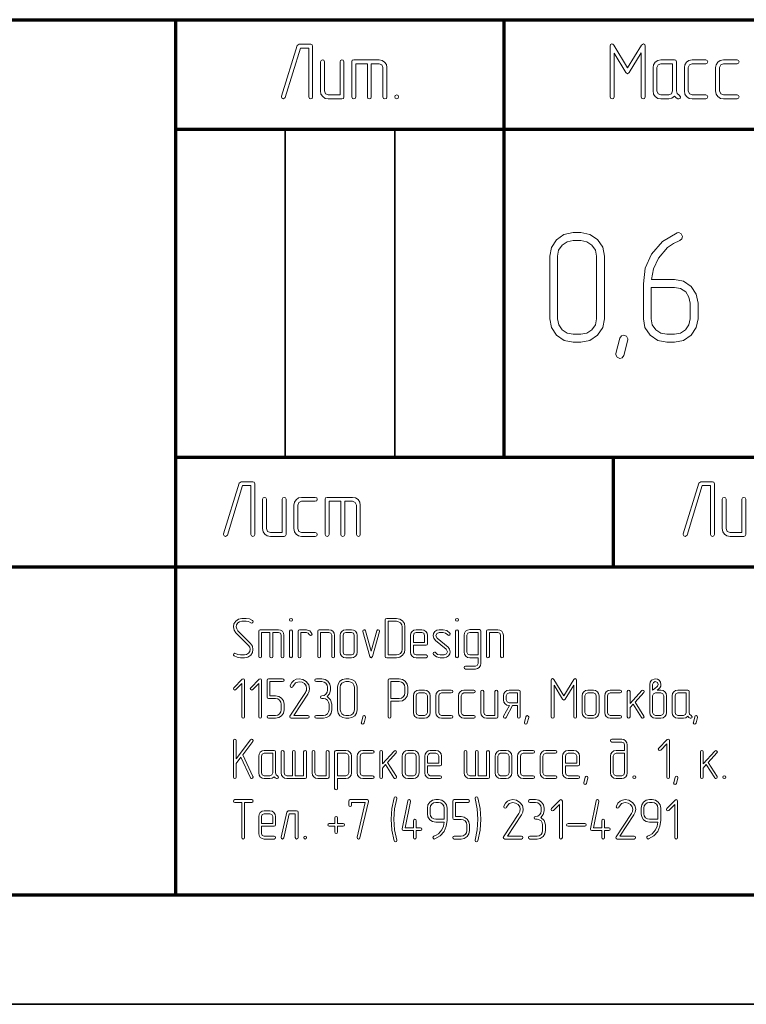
# Model space of a CAD drawing. Extents: x 0 to 420, y 0 to 297.
# Tile 13 of 25: x 358 to 391, y 0 to 45. Entities that reach past the tile are written whole.
import ezdxf

# ---------------------------------------------------------------- set-up
doc = ezdxf.new("R2010")
doc.units = 0

msp = doc.modelspace()

# ---------------------------------------------------------------- linework, layer by layer
at = {"color": 7, "lineweight": 70}
for p, q in [((295, 45), (415, 45)), ((365, 5), (365, 45)), ((380, 25), (380, 45)), ((365, 40), (415, 40)), ((365, 25), (415, 25)), ((295, 20), (415, 20)), ((20, 5), (415, 5)), ((230, 5), (415, 5))]:
    msp.add_line(p, q, dxfattribs=at)
at = {"color": 7, "lineweight": 35, "ltscale": 0.375}
for p, q in [((370, 25), (370, 40)), ((375, 25), (375, 40))]:
    msp.add_line(p, q, dxfattribs=at)
at = {"color": 7, "lineweight": 70, "ltscale": 0.125}
msp.add_line((385, 20), (385, 25), dxfattribs=at)
at = {"color": 7, "lineweight": 35}
msp.add_line((0, 0), (420, 0), dxfattribs=at)
at = {"color": 7, "lineweight": 13}
for points in [[(371.25, 41.471), (371.25, 43.792), (371.228, 43.858), (371.162, 43.883), (370.629, 43.883), (370.545, 43.821), (369.828, 41.5), (369.821, 41.467), (369.85, 41.405), (369.916, 41.383), (370, 41.446), (370.694, 43.704), (371.075, 43.704), (371.075, 41.471), (371.1, 41.405), (371.162, 41.383), (371.228, 41.405)], [(386.444, 41.471), (386.444, 43.792), (386.422, 43.869), (386.364, 43.898), (386.28, 43.84), (385.64, 42.805), (385.004, 43.84), (384.964, 43.883), (384.92, 43.898), (384.861, 43.869), (384.84, 43.792), (384.84, 41.471), (384.865, 41.405), (384.927, 41.383), (384.993, 41.405), (385.019, 41.471), (385.019, 43.474), (385.563, 42.586), (385.64, 42.531), (385.717, 42.586), (386.265, 43.478), (386.265, 41.471), (386.294, 41.405), (386.356, 41.383), (386.418, 41.405)], [(372.679, 41.471), (372.679, 43.079), (372.65, 43.145), (372.588, 43.167), (372.529, 43.141), (372.5, 43.079), (372.5, 41.562), (371.963, 41.562), (371.838, 41.614), (371.787, 41.742), (371.787, 43.079), (371.758, 43.145), (371.696, 43.167), (371.634, 43.141), (371.608, 43.079), (371.608, 41.742), (371.63, 41.599), (371.711, 41.486), (371.824, 41.405), (371.963, 41.383), (372.588, 41.383), (372.654, 41.405)], [(373.75, 42.988), (373.75, 41.471), (373.776, 41.405), (373.841, 41.383), (373.904, 41.405), (373.929, 41.471), (373.929, 42.988), (374.287, 42.988), (374.412, 42.937), (374.463, 42.812), (374.463, 41.471), (374.492, 41.405), (374.554, 41.383), (374.616, 41.405), (374.642, 41.471), (374.642, 42.812), (374.616, 42.948), (374.539, 43.065), (374.423, 43.141), (374.287, 43.167), (373.125, 43.167), (373.059, 43.145), (373.037, 43.079), (373.037, 41.471), (373.063, 41.405), (373.125, 41.383), (373.191, 41.405), (373.216, 41.471), (373.216, 42.988)], [(387.994, 41.555), (387.906, 41.628), (387.873, 41.742), (387.873, 43.079), (387.848, 43.145), (387.782, 43.167), (387.157, 43.167), (387.014, 43.141), (386.905, 43.061), (386.824, 42.944), (386.802, 42.812), (386.802, 41.742), (386.824, 41.599), (386.905, 41.486), (387.018, 41.405), (387.157, 41.383), (387.515, 41.383), (387.661, 41.413), (387.782, 41.504), (387.855, 41.435), (387.939, 41.383), (387.972, 41.38), (388.034, 41.405), (388.06, 41.471)], [(387.694, 41.742), (387.643, 41.614), (387.515, 41.562), (387.157, 41.562), (387.033, 41.614), (386.981, 41.742), (386.981, 42.812), (387.033, 42.937), (387.157, 42.988), (387.694, 42.988)], [(389.211, 41.383), (389.28, 41.413), (389.302, 41.471), (389.277, 41.537), (389.211, 41.562), (388.586, 41.562), (388.462, 41.614), (388.41, 41.742), (388.41, 42.812), (388.462, 42.937), (388.586, 42.988), (389.211, 42.988), (389.28, 43.017), (389.302, 43.079), (389.277, 43.141), (389.211, 43.167), (388.586, 43.167), (388.443, 43.141), (388.334, 43.061), (388.253, 42.944), (388.231, 42.812), (388.231, 41.742), (388.253, 41.599), (388.334, 41.486), (388.447, 41.405), (388.586, 41.383)], [(390.64, 41.383), (390.709, 41.413), (390.731, 41.471), (390.706, 41.537), (390.64, 41.562), (390.015, 41.562), (389.891, 41.614), (389.84, 41.742), (389.84, 42.812), (389.891, 42.937), (390.015, 42.988), (390.64, 42.988), (390.709, 43.017), (390.731, 43.079), (390.706, 43.141), (390.64, 43.167), (390.015, 43.167), (389.872, 43.141), (389.763, 43.061), (389.682, 42.944), (389.66, 42.812), (389.66, 41.742), (389.682, 41.599), (389.763, 41.486), (389.876, 41.405), (390.015, 41.383)], [(375.088, 41.562), (375.022, 41.533), (375, 41.471), (375.022, 41.409), (375.088, 41.383), (375.157, 41.413), (375.179, 41.471), (375.154, 41.537)], [(384.582, 31.334), (384.582, 34.192), (384.501, 34.602), (384.268, 34.952), (383.917, 35.186), (383.507, 35.267), (383.149, 35.267), (382.732, 35.179), (382.389, 34.945), (382.155, 34.594), (382.082, 34.192), (382.082, 31.334), (382.155, 30.925), (382.396, 30.581), (382.74, 30.34), (383.149, 30.267), (383.507, 30.267), (383.917, 30.34), (384.268, 30.581), (384.501, 30.925)], [(386.358, 32.928), (386.358, 31.334), (386.431, 30.925), (386.673, 30.581), (387.016, 30.34), (387.425, 30.267), (387.784, 30.267), (388.193, 30.34), (388.544, 30.581), (388.778, 30.925), (388.858, 31.334), (388.858, 32.05), (388.778, 32.46), (388.544, 32.811), (388.193, 33.045), (387.784, 33.125), (386.724, 33.125), (386.819, 33.615), (387.045, 34.097), (387.469, 34.587), (387.732, 34.777), (388.025, 34.916), (388.12, 34.989), (388.142, 35.084), (388.091, 35.208), (387.974, 35.267), (387.901, 35.252), (387.235, 34.865), (386.738, 34.287), (386.446, 33.637)], [(384.224, 31.334), (384.173, 31.049), (384.012, 30.83), (383.778, 30.669), (383.507, 30.625), (383.149, 30.625), (382.879, 30.669), (382.652, 30.83), (382.491, 31.056), (382.44, 31.334), (382.44, 34.192), (382.484, 34.463), (382.645, 34.697), (382.871, 34.85), (383.149, 34.909), (383.507, 34.909), (383.778, 34.85), (384.012, 34.697), (384.173, 34.463), (384.224, 34.192)], [(386.716, 32.767), (387.784, 32.767), (388.061, 32.708), (388.295, 32.555), (388.442, 32.321), (388.5, 32.05), (388.5, 31.334), (388.442, 31.056), (388.288, 30.83), (388.054, 30.669), (387.784, 30.625), (387.425, 30.625), (387.155, 30.669), (386.928, 30.83), (386.768, 31.056), (386.716, 31.334)], [(385.642, 30.362), (385.459, 29.66), (385.393, 29.55), (385.291, 29.514), (385.159, 29.572), (385.101, 29.689), (385.108, 29.74), (385.291, 30.45), (385.357, 30.552), (385.459, 30.588), (385.591, 30.537), (385.649, 30.42)], [(368.605, 21.471), (368.605, 23.792), (368.583, 23.858), (368.517, 23.883), (367.983, 23.883), (367.899, 23.821), (367.183, 21.5), (367.175, 21.467), (367.205, 21.405), (367.27, 21.383), (367.355, 21.446), (368.049, 23.704), (368.429, 23.704), (368.429, 21.471), (368.455, 21.405), (368.517, 21.383), (368.583, 21.405)], [(389.605, 21.471), (389.605, 23.792), (389.583, 23.858), (389.517, 23.883), (388.983, 23.883), (388.899, 23.821), (388.183, 21.5), (388.175, 21.467), (388.205, 21.405), (388.27, 21.383), (388.355, 21.446), (389.049, 23.704), (389.429, 23.704), (389.429, 21.471), (389.455, 21.405), (389.517, 21.383), (389.583, 21.405)], [(370.034, 21.471), (370.034, 23.079), (370.004, 23.145), (369.942, 23.167), (369.884, 23.141), (369.855, 23.079), (369.855, 21.562), (369.317, 21.562), (369.193, 21.614), (369.142, 21.742), (369.142, 23.079), (369.113, 23.145), (369.05, 23.167), (368.988, 23.141), (368.963, 23.079), (368.963, 21.742), (368.985, 21.599), (369.065, 21.486), (369.178, 21.405), (369.317, 21.383), (369.942, 21.383), (370.008, 21.405)], [(371.371, 21.383), (371.441, 21.413), (371.463, 21.471), (371.437, 21.537), (371.371, 21.562), (370.746, 21.562), (370.622, 21.614), (370.571, 21.742), (370.571, 22.812), (370.622, 22.937), (370.746, 22.988), (371.371, 22.988), (371.441, 23.017), (371.463, 23.079), (371.437, 23.141), (371.371, 23.167), (370.746, 23.167), (370.604, 23.141), (370.494, 23.061), (370.414, 22.944), (370.392, 22.812), (370.392, 21.742), (370.414, 21.599), (370.494, 21.486), (370.607, 21.405), (370.746, 21.383)], [(372.534, 22.988), (372.534, 21.471), (372.559, 21.405), (372.625, 21.383), (372.687, 21.405), (372.713, 21.471), (372.713, 22.988), (373.071, 22.988), (373.195, 22.937), (373.246, 22.812), (373.246, 21.471), (373.276, 21.405), (373.338, 21.383), (373.4, 21.405), (373.425, 21.471), (373.425, 22.812), (373.4, 22.948), (373.323, 23.065), (373.206, 23.141), (373.071, 23.167), (371.909, 23.167), (371.843, 23.145), (371.821, 23.079), (371.821, 21.471), (371.846, 21.405), (371.909, 21.383), (371.974, 21.405), (372, 21.471), (372, 22.988)], [(391.034, 21.471), (391.034, 23.079), (391.004, 23.145), (390.942, 23.167), (390.884, 23.141), (390.855, 23.079), (390.855, 21.562), (390.317, 21.562), (390.193, 21.614), (390.142, 21.742), (390.142, 23.079), (390.113, 23.145), (390.05, 23.167), (389.988, 23.141), (389.963, 23.079), (389.963, 21.742), (389.985, 21.599), (390.065, 21.486), (390.178, 21.405), (390.317, 21.383), (390.942, 21.383), (391.008, 21.405)], [(368.5, 17.545), (368.358, 17.613), (368.208, 17.637), (368.018, 17.637), (367.861, 17.605), (367.737, 17.516), (367.655, 17.392), (367.632, 17.25), (367.658, 17.105), (367.745, 16.979), (368.321, 16.405), (368.376, 16.318), (368.395, 16.224), (368.376, 16.126), (368.321, 16.042), (368.234, 15.984), (368.137, 15.966), (367.95, 15.966), (367.834, 15.982), (367.729, 16.034), (367.692, 16.045), (367.647, 16.024), (367.629, 15.979), (367.634, 15.95), (367.658, 15.929), (367.795, 15.858), (367.95, 15.837), (368.137, 15.837), (368.292, 15.866), (368.418, 15.955), (368.497, 16.076), (368.524, 16.221), (368.495, 16.366), (368.411, 16.495), (367.837, 17.068), (367.779, 17.153), (367.761, 17.25), (367.776, 17.345), (367.834, 17.432), (367.913, 17.487), (368.018, 17.508), (368.208, 17.508), (368.324, 17.489), (368.429, 17.437), (368.466, 17.426), (368.511, 17.447), (368.532, 17.492), (368.521, 17.524)], [(370.261, 17.637), (370.213, 17.616), (370.197, 17.571), (370.213, 17.526), (370.261, 17.508), (370.311, 17.529), (370.326, 17.571), (370.308, 17.618)], [(375.468, 16.221), (375.468, 17.25), (375.439, 17.397), (375.355, 17.524), (375.229, 17.608), (375.082, 17.637), (374.632, 17.637), (374.584, 17.618), (374.568, 17.571), (374.568, 15.9), (374.584, 15.853), (374.632, 15.837), (375.082, 15.837), (375.229, 15.863), (375.355, 15.95), (375.439, 16.074)], [(377.845, 17.637), (377.797, 17.616), (377.782, 17.571), (377.797, 17.526), (377.845, 17.508), (377.895, 17.529), (377.911, 17.571), (377.892, 17.618)], [(369.297, 16.992), (369.297, 15.9), (369.316, 15.853), (369.363, 15.837), (369.408, 15.853), (369.426, 15.9), (369.426, 16.992), (369.684, 16.992), (369.774, 16.955), (369.811, 16.866), (369.811, 15.9), (369.832, 15.853), (369.876, 15.837), (369.921, 15.853), (369.939, 15.9), (369.939, 16.866), (369.921, 16.963), (369.866, 17.047), (369.782, 17.103), (369.684, 17.121), (368.847, 17.121), (368.8, 17.105), (368.784, 17.058), (368.784, 15.9), (368.803, 15.853), (368.847, 15.837), (368.895, 15.853), (368.913, 15.9), (368.913, 16.992)], [(370.326, 17.058), (370.305, 17.105), (370.263, 17.121), (370.218, 17.103), (370.197, 17.058), (370.197, 15.9), (370.218, 15.853), (370.263, 15.837), (370.305, 15.855), (370.326, 15.9)], [(371.218, 16.945), (371.121, 17.074), (370.966, 17.121), (370.645, 17.121), (370.597, 17.105), (370.582, 17.058), (370.582, 15.9), (370.6, 15.853), (370.645, 15.837), (370.692, 15.853), (370.711, 15.9), (370.711, 16.992), (370.966, 16.992), (371.045, 16.968), (371.095, 16.903), (371.155, 16.861), (371.2, 16.876), (371.221, 16.921)], [(372.253, 15.9), (372.253, 16.866), (372.232, 16.963), (372.176, 17.047), (372.092, 17.103), (371.995, 17.121), (371.545, 17.121), (371.497, 17.105), (371.482, 17.058), (371.482, 15.9), (371.5, 15.853), (371.545, 15.837), (371.592, 15.853), (371.611, 15.9), (371.611, 16.992), (371.995, 16.992), (372.087, 16.955), (372.124, 16.866), (372.124, 15.9), (372.142, 15.853), (372.187, 15.837), (372.234, 15.853)], [(373.282, 16.095), (373.282, 16.866), (373.261, 16.963), (373.205, 17.047), (373.121, 17.103), (373.024, 17.121), (372.766, 17.121), (372.663, 17.103), (372.584, 17.045), (372.526, 16.961), (372.511, 16.866), (372.511, 16.095), (372.526, 15.992), (372.584, 15.911), (372.666, 15.853), (372.766, 15.837), (373.024, 15.837), (373.121, 15.853), (373.205, 15.911), (373.261, 15.992)], [(374.308, 17.042), (374.311, 17.061), (374.292, 17.105), (374.245, 17.121), (374.205, 17.108), (374.184, 17.074), (373.924, 16.147), (373.666, 17.074), (373.639, 17.111), (373.605, 17.121), (373.558, 17.103), (373.539, 17.061), (373.542, 17.042), (373.863, 15.892), (373.889, 15.847), (373.924, 15.834), (373.987, 15.892)], [(375.339, 16.221), (375.321, 16.118), (375.263, 16.039), (375.179, 15.982), (375.082, 15.966), (374.697, 15.966), (374.697, 17.508), (375.082, 17.508), (375.179, 17.487), (375.263, 17.432), (375.321, 17.347), (375.339, 17.25)], [(375.853, 16.416), (376.429, 16.416), (376.476, 16.432), (376.495, 16.479), (376.495, 16.863), (376.474, 16.961), (376.418, 17.045), (376.334, 17.1), (376.237, 17.121), (375.979, 17.121), (375.876, 17.1), (375.797, 17.045), (375.739, 16.961), (375.724, 16.863), (375.724, 16.095), (375.739, 15.992), (375.797, 15.911), (375.879, 15.853), (375.979, 15.837), (376.429, 15.837), (376.476, 15.858), (376.492, 15.9), (376.476, 15.947), (376.429, 15.966), (375.979, 15.966), (375.889, 16.003), (375.853, 16.095)], [(377.521, 16.968), (377.384, 17.082), (377.208, 17.121), (377.032, 17.121), (376.918, 17.097), (376.829, 17.037), (376.771, 16.947), (376.755, 16.842), (376.779, 16.729), (376.855, 16.632), (377.35, 16.226), (377.405, 16.113), (377.363, 16.011), (377.258, 15.966), (377.082, 15.966), (376.961, 15.992), (376.871, 16.068), (376.847, 16.089), (376.821, 16.095), (376.774, 16.076), (376.755, 16.032), (376.758, 16.011), (376.768, 15.992), (376.905, 15.876), (377.082, 15.837), (377.258, 15.837), (377.368, 15.858), (377.458, 15.924), (377.513, 16.011), (377.534, 16.116), (377.508, 16.229), (377.434, 16.329), (376.939, 16.732), (376.884, 16.845), (376.924, 16.95), (377.032, 16.992), (377.208, 16.992), (377.326, 16.966), (377.418, 16.889), (377.442, 16.868), (377.468, 16.863), (377.513, 16.882), (377.534, 16.926), (377.532, 16.947)], [(377.911, 17.058), (377.889, 17.105), (377.847, 17.121), (377.803, 17.103), (377.782, 17.058), (377.782, 15.9), (377.803, 15.853), (377.847, 15.837), (377.889, 15.855), (377.911, 15.9)], [(378.808, 15.837), (378.808, 15.582), (378.771, 15.489), (378.682, 15.453), (378.229, 15.453), (378.182, 15.434), (378.166, 15.389), (378.182, 15.342), (378.229, 15.324), (378.682, 15.324), (378.779, 15.345), (378.863, 15.4), (378.916, 15.484), (378.937, 15.582), (378.937, 17.058), (378.918, 17.105), (378.871, 17.124), (378.424, 17.124), (378.324, 17.103), (378.239, 17.047), (378.182, 16.963), (378.166, 16.868), (378.166, 16.095), (378.184, 15.995), (378.242, 15.913), (378.324, 15.855), (378.424, 15.837)], [(379.966, 15.9), (379.966, 16.866), (379.945, 16.963), (379.889, 17.047), (379.805, 17.103), (379.708, 17.121), (379.258, 17.121), (379.211, 17.105), (379.195, 17.058), (379.195, 15.9), (379.213, 15.853), (379.258, 15.837), (379.305, 15.853), (379.324, 15.9), (379.324, 16.992), (379.708, 16.992), (379.8, 16.955), (379.837, 16.866), (379.837, 15.9), (379.855, 15.853), (379.9, 15.837), (379.947, 15.853)], [(373.153, 16.095), (373.116, 16.003), (373.024, 15.966), (372.766, 15.966), (372.676, 16.003), (372.639, 16.095), (372.639, 16.866), (372.676, 16.955), (372.766, 16.992), (373.024, 16.992), (373.116, 16.955), (373.153, 16.866)], [(375.853, 16.542), (375.853, 16.863), (375.889, 16.955), (375.979, 16.992), (376.237, 16.992), (376.329, 16.955), (376.366, 16.863), (376.366, 16.542)], [(378.808, 15.966), (378.424, 15.966), (378.334, 16.003), (378.295, 16.095), (378.295, 16.868), (378.332, 16.958), (378.424, 16.995), (378.808, 16.995)], [(368.142, 13.139), (368.142, 14.811), (368.124, 14.858), (368.076, 14.874), (368.034, 14.855), (367.65, 14.471), (367.629, 14.426), (367.65, 14.382), (367.695, 14.361), (367.739, 14.382), (368.013, 14.658), (368.013, 13.139), (368.034, 13.092), (368.079, 13.076), (368.124, 13.092)], [(368.913, 13.139), (368.913, 14.811), (368.895, 14.858), (368.847, 14.874), (368.805, 14.855), (368.421, 14.471), (368.4, 14.426), (368.421, 14.382), (368.466, 14.361), (368.511, 14.382), (368.784, 14.658), (368.784, 13.139), (368.805, 13.092), (368.85, 13.076), (368.895, 13.092)], [(369.942, 13.461), (369.942, 13.718), (369.913, 13.866), (369.829, 13.989), (369.703, 14.074), (369.558, 14.103), (369.3, 14.103), (369.3, 14.747), (369.876, 14.747), (369.926, 14.768), (369.942, 14.811), (369.924, 14.855), (369.876, 14.876), (369.234, 14.876), (369.187, 14.858), (369.171, 14.811), (369.171, 14.039), (369.187, 13.989), (369.234, 13.974), (369.558, 13.974), (369.655, 13.955), (369.739, 13.9), (369.795, 13.816), (369.813, 13.718), (369.813, 13.461), (369.795, 13.361), (369.739, 13.279), (369.655, 13.221), (369.558, 13.205), (369.234, 13.205), (369.187, 13.184), (369.171, 13.139), (369.187, 13.095), (369.234, 13.076), (369.558, 13.076), (369.703, 13.103), (369.829, 13.189), (369.913, 13.313)], [(371.032, 13.076), (371.082, 13.097), (371.097, 13.139), (371.079, 13.187), (371.032, 13.205), (370.384, 13.205), (371.024, 14.174), (371.089, 14.308), (371.111, 14.434), (371.071, 14.605), (370.958, 14.75), (370.8, 14.845), (370.629, 14.876), (370.503, 14.858), (370.395, 14.805), (370.295, 14.708), (370.226, 14.571), (370.221, 14.547), (370.242, 14.503), (370.289, 14.484), (370.324, 14.497), (370.345, 14.526), (370.463, 14.695), (370.634, 14.745), (370.763, 14.721), (370.871, 14.655), (370.95, 14.553), (370.976, 14.434), (370.961, 14.339), (370.942, 14.295), (370.916, 14.245), (370.211, 13.176), (370.2, 13.145), (370.218, 13.097), (370.263, 13.076)], [(371.918, 14.061), (372.024, 14.195), (372.061, 14.361), (372.061, 14.489), (372.032, 14.637), (371.95, 14.763), (371.824, 14.847), (371.676, 14.876), (371.418, 14.876), (371.371, 14.855), (371.355, 14.811), (371.371, 14.766), (371.418, 14.747), (371.676, 14.747), (371.776, 14.726), (371.858, 14.671), (371.913, 14.587), (371.934, 14.489), (371.934, 14.361), (371.913, 14.261), (371.858, 14.179), (371.774, 14.121), (371.676, 14.105), (371.629, 14.084), (371.611, 14.039), (371.629, 13.995), (371.676, 13.976), (371.739, 13.976), (371.839, 13.955), (371.924, 13.9), (371.979, 13.816), (371.997, 13.718), (371.997, 13.461), (371.979, 13.361), (371.924, 13.279), (371.839, 13.221), (371.739, 13.205), (371.418, 13.205), (371.371, 13.184), (371.355, 13.139), (371.371, 13.095), (371.418, 13.076), (371.739, 13.076), (371.887, 13.103), (372.013, 13.189), (372.097, 13.313), (372.126, 13.461), (372.126, 13.718), (372.066, 13.921)], [(373.284, 13.461), (373.284, 14.489), (373.255, 14.637), (373.171, 14.763), (373.045, 14.847), (372.897, 14.876), (372.768, 14.876), (372.618, 14.845), (372.495, 14.761), (372.411, 14.634), (372.384, 14.489), (372.384, 13.461), (372.411, 13.313), (372.497, 13.189), (372.621, 13.103), (372.768, 13.076), (372.897, 13.076), (373.045, 13.103), (373.171, 13.189), (373.255, 13.313)], [(374.824, 13.847), (375.208, 13.847), (375.355, 13.876), (375.482, 13.961), (375.566, 14.084), (375.595, 14.232), (375.595, 14.489), (375.566, 14.637), (375.482, 14.763), (375.355, 14.847), (375.208, 14.876), (374.758, 14.876), (374.711, 14.858), (374.695, 14.811), (374.695, 13.139), (374.713, 13.092), (374.758, 13.076), (374.805, 13.092), (374.824, 13.139)], [(383.305, 13.139), (383.305, 14.811), (383.289, 14.866), (383.247, 14.887), (383.187, 14.845), (382.726, 14.1), (382.268, 14.845), (382.239, 14.876), (382.208, 14.887), (382.166, 14.866), (382.15, 14.811), (382.15, 13.139), (382.168, 13.092), (382.213, 13.076), (382.261, 13.092), (382.279, 13.139), (382.279, 14.582), (382.671, 13.942), (382.726, 13.903), (382.782, 13.942), (383.176, 14.584), (383.176, 13.139), (383.197, 13.092), (383.242, 13.076), (383.287, 13.092)], [(386.987, 14.361), (387.047, 14.408), (387.105, 14.458), (387.153, 14.542), (387.161, 14.574), (387.163, 14.618), (387.142, 14.726), (387.082, 14.811), (387, 14.858), (386.905, 14.874), (386.729, 14.811), (386.668, 14.726), (386.65, 14.618), (386.65, 14.105), (386.65, 13.334), (386.668, 13.234), (386.726, 13.153), (386.808, 13.095), (386.908, 13.076), (387.163, 13.076), (387.263, 13.095), (387.347, 13.153), (387.4, 13.234), (387.421, 13.334), (387.421, 14.105), (387.4, 14.203), (387.345, 14.287), (387.261, 14.342), (387.163, 14.361)], [(373.155, 13.461), (373.137, 13.358), (373.079, 13.279), (372.995, 13.221), (372.897, 13.205), (372.768, 13.205), (372.671, 13.221), (372.589, 13.279), (372.532, 13.361), (372.513, 13.461), (372.513, 14.489), (372.529, 14.587), (372.587, 14.671), (372.668, 14.726), (372.768, 14.747), (372.897, 14.747), (372.995, 14.726), (373.079, 14.671), (373.137, 14.587), (373.155, 14.489)], [(374.824, 13.976), (374.824, 14.747), (375.208, 14.747), (375.305, 14.726), (375.389, 14.671), (375.447, 14.587), (375.466, 14.489), (375.466, 14.232), (375.447, 14.132), (375.389, 14.05), (375.305, 13.995), (375.208, 13.976)], [(386.779, 14.361), (386.779, 14.618), (386.816, 14.713), (386.905, 14.747), (386.997, 14.713), (387.034, 14.618), (387.024, 14.574), (387.003, 14.539), (386.987, 14.524), (386.876, 14.429)], [(376.621, 13.334), (376.621, 14.105), (376.6, 14.203), (376.545, 14.287), (376.461, 14.342), (376.363, 14.361), (376.105, 14.361), (376.003, 14.342), (375.924, 14.284), (375.866, 14.2), (375.85, 14.105), (375.85, 13.334), (375.866, 13.232), (375.924, 13.15), (376.005, 13.092), (376.105, 13.076), (376.363, 13.076), (376.461, 13.092), (376.545, 13.15), (376.6, 13.232)], [(376.492, 13.334), (376.455, 13.242), (376.363, 13.205), (376.105, 13.205), (376.016, 13.242), (375.979, 13.334), (375.979, 14.105), (376.016, 14.195), (376.105, 14.232), (376.363, 14.232), (376.455, 14.195), (376.492, 14.105)], [(377.584, 13.076), (377.634, 13.097), (377.65, 13.139), (377.632, 13.187), (377.584, 13.205), (377.134, 13.205), (377.045, 13.242), (377.008, 13.334), (377.008, 14.105), (377.045, 14.195), (377.134, 14.232), (377.584, 14.232), (377.634, 14.253), (377.65, 14.297), (377.632, 14.342), (377.584, 14.361), (377.134, 14.361), (377.032, 14.342), (376.953, 14.284), (376.895, 14.2), (376.879, 14.105), (376.879, 13.334), (376.895, 13.232), (376.953, 13.15), (377.034, 13.092), (377.134, 13.076)], [(378.613, 13.076), (378.663, 13.097), (378.679, 13.139), (378.661, 13.187), (378.613, 13.205), (378.163, 13.205), (378.074, 13.242), (378.037, 13.334), (378.037, 14.105), (378.074, 14.195), (378.163, 14.232), (378.613, 14.232), (378.663, 14.253), (378.679, 14.297), (378.661, 14.342), (378.613, 14.361), (378.163, 14.361), (378.061, 14.342), (377.982, 14.284), (377.924, 14.2), (377.908, 14.105), (377.908, 13.334), (377.924, 13.232), (377.982, 13.15), (378.063, 13.092), (378.163, 13.076)], [(379.708, 13.139), (379.708, 14.297), (379.687, 14.345), (379.642, 14.361), (379.6, 14.342), (379.579, 14.297), (379.579, 13.205), (379.192, 13.205), (379.103, 13.242), (379.066, 13.334), (379.066, 14.297), (379.045, 14.345), (379, 14.361), (378.955, 14.342), (378.937, 14.297), (378.937, 13.334), (378.953, 13.232), (379.011, 13.15), (379.092, 13.092), (379.192, 13.076), (379.642, 13.076), (379.689, 13.092)], [(380.737, 13.139), (380.737, 14.297), (380.718, 14.345), (380.671, 14.361), (380.221, 14.361), (380.118, 14.342), (380.039, 14.284), (379.982, 14.2), (379.966, 14.105), (379.966, 13.911), (379.982, 13.811), (380.039, 13.729), (380.121, 13.671), (380.221, 13.655), (380.242, 13.655), (379.974, 13.171), (379.963, 13.139), (379.984, 13.095), (380.032, 13.076), (380.063, 13.084), (380.087, 13.111), (380.387, 13.655), (380.608, 13.655), (380.608, 13.139), (380.626, 13.092), (380.671, 13.076), (380.718, 13.092)], [(380.608, 13.784), (380.221, 13.784), (380.132, 13.821), (380.095, 13.911), (380.095, 14.105), (380.132, 14.195), (380.221, 14.232), (380.608, 14.232)], [(384.334, 13.334), (384.334, 14.105), (384.313, 14.203), (384.258, 14.287), (384.174, 14.342), (384.076, 14.361), (383.818, 14.361), (383.716, 14.342), (383.637, 14.284), (383.579, 14.2), (383.563, 14.105), (383.563, 13.334), (383.579, 13.232), (383.637, 13.15), (383.718, 13.092), (383.818, 13.076), (384.076, 13.076), (384.174, 13.092), (384.258, 13.15), (384.313, 13.232)], [(384.205, 13.334), (384.168, 13.242), (384.076, 13.205), (383.818, 13.205), (383.729, 13.242), (383.692, 13.334), (383.692, 14.105), (383.729, 14.195), (383.818, 14.232), (384.076, 14.232), (384.168, 14.195), (384.205, 14.105)], [(385.297, 13.076), (385.347, 13.097), (385.363, 13.139), (385.345, 13.187), (385.297, 13.205), (384.847, 13.205), (384.758, 13.242), (384.721, 13.334), (384.721, 14.105), (384.758, 14.195), (384.847, 14.232), (385.297, 14.232), (385.347, 14.253), (385.363, 14.297), (385.345, 14.342), (385.297, 14.361), (384.847, 14.361), (384.745, 14.342), (384.666, 14.284), (384.608, 14.2), (384.592, 14.105), (384.592, 13.334), (384.608, 13.232), (384.666, 13.15), (384.747, 13.092), (384.847, 13.076)], [(385.979, 13.813), (386.376, 14.247), (386.395, 14.292), (386.374, 14.337), (386.329, 14.358), (386.282, 14.337), (385.75, 13.75), (385.75, 14.297), (385.729, 14.345), (385.687, 14.361), (385.642, 14.342), (385.621, 14.297), (385.621, 13.139), (385.642, 13.092), (385.687, 13.076), (385.732, 13.092), (385.75, 13.139), (385.75, 13.558), (385.889, 13.713), (386.274, 13.105), (386.297, 13.082), (386.326, 13.076), (386.371, 13.095), (386.392, 13.139), (386.382, 13.176)], [(387.292, 13.334), (387.255, 13.242), (387.163, 13.205), (386.908, 13.205), (386.816, 13.242), (386.779, 13.334), (386.779, 14.105), (386.816, 14.195), (386.908, 14.232), (387.163, 14.232), (387.255, 14.195), (387.292, 14.105)], [(388.537, 13.2), (388.474, 13.253), (388.45, 13.334), (388.45, 14.297), (388.432, 14.345), (388.384, 14.361), (387.934, 14.361), (387.832, 14.342), (387.753, 14.284), (387.695, 14.2), (387.679, 14.105), (387.679, 13.334), (387.695, 13.232), (387.753, 13.15), (387.834, 13.092), (387.934, 13.076), (388.192, 13.076), (388.297, 13.097), (388.384, 13.163), (388.437, 13.113), (388.497, 13.076), (388.521, 13.074), (388.566, 13.092), (388.584, 13.139)], [(388.321, 13.334), (388.284, 13.242), (388.192, 13.205), (387.934, 13.205), (387.845, 13.242), (387.808, 13.334), (387.808, 14.105), (387.845, 14.195), (387.934, 14.232), (388.321, 14.232)], [(373.666, 13.111), (373.6, 12.858), (373.576, 12.818), (373.539, 12.805), (373.492, 12.826), (373.471, 12.868), (373.474, 12.887), (373.539, 13.142), (373.563, 13.179), (373.6, 13.192), (373.647, 13.174), (373.668, 13.132)], [(381.121, 13.111), (381.055, 12.858), (381.032, 12.818), (380.995, 12.805), (380.947, 12.826), (380.926, 12.868), (380.929, 12.887), (380.995, 13.142), (381.018, 13.179), (381.055, 13.192), (381.103, 13.174), (381.124, 13.132)], [(388.834, 13.111), (388.768, 12.858), (388.745, 12.818), (388.708, 12.805), (388.661, 12.826), (388.639, 12.868), (388.642, 12.887), (388.708, 13.142), (388.732, 13.179), (388.768, 13.192), (388.816, 13.174), (388.837, 13.132)], [(367.758, 11.003), (367.971, 11.289), (368.408, 10.353), (368.432, 10.324), (368.463, 10.316), (368.508, 10.334), (368.529, 10.376), (368.526, 10.389), (368.524, 10.408), (368.058, 11.405), (368.516, 12.013), (368.532, 12.05), (368.508, 12.097), (368.463, 12.116), (368.413, 12.089), (367.758, 11.216), (367.758, 12.05), (367.737, 12.097), (367.692, 12.116), (367.647, 12.097), (367.629, 12.05), (367.629, 10.379), (367.647, 10.332), (367.692, 10.316), (367.739, 10.332), (367.758, 10.379)], [(385.497, 11.6), (385.113, 11.6), (385.011, 11.582), (384.929, 11.526), (384.871, 11.442), (384.855, 11.345), (384.855, 10.574), (384.874, 10.474), (384.932, 10.392), (385.013, 10.334), (385.113, 10.316), (385.368, 10.316), (385.468, 10.334), (385.553, 10.392), (385.605, 10.474), (385.626, 10.574), (385.626, 11.858), (385.605, 11.955), (385.55, 12.039), (385.466, 12.095), (385.368, 12.116), (384.918, 12.116), (384.871, 12.095), (384.855, 12.05), (384.871, 12.005), (384.918, 11.987), (385.368, 11.987), (385.461, 11.95), (385.497, 11.858)], [(387.553, 10.379), (387.553, 12.05), (387.534, 12.097), (387.487, 12.113), (387.445, 12.095), (387.061, 11.711), (387.039, 11.666), (387.061, 11.621), (387.105, 11.6), (387.15, 11.621), (387.424, 11.897), (387.424, 10.379), (387.445, 10.332), (387.489, 10.316), (387.534, 10.332)], [(369.642, 10.439), (369.579, 10.492), (369.555, 10.574), (369.555, 11.537), (369.537, 11.584), (369.489, 11.6), (369.039, 11.6), (368.937, 11.582), (368.858, 11.524), (368.8, 11.439), (368.784, 11.345), (368.784, 10.574), (368.8, 10.471), (368.858, 10.389), (368.939, 10.332), (369.039, 10.316), (369.297, 10.316), (369.403, 10.337), (369.489, 10.403), (369.542, 10.353), (369.603, 10.316), (369.626, 10.313), (369.671, 10.332), (369.689, 10.379)], [(369.426, 10.574), (369.389, 10.482), (369.297, 10.445), (369.039, 10.445), (368.95, 10.482), (368.913, 10.574), (368.913, 11.345), (368.95, 11.434), (369.039, 11.471), (369.426, 11.471)], [(370.455, 10.445), (370.455, 11.537), (370.434, 11.584), (370.392, 11.6), (370.347, 11.582), (370.326, 11.537), (370.326, 10.445), (370.068, 10.445), (369.979, 10.482), (369.942, 10.574), (369.942, 11.537), (369.921, 11.584), (369.876, 11.6), (369.832, 11.582), (369.813, 11.537), (369.813, 10.574), (369.829, 10.471), (369.887, 10.389), (369.968, 10.332), (370.068, 10.316), (370.905, 10.316), (370.953, 10.332), (370.968, 10.379), (370.968, 11.537), (370.947, 11.584), (370.905, 11.6), (370.861, 11.582), (370.839, 11.537), (370.839, 10.445)], [(371.997, 10.379), (371.997, 11.537), (371.976, 11.584), (371.932, 11.6), (371.889, 11.582), (371.868, 11.537), (371.868, 10.445), (371.482, 10.445), (371.392, 10.482), (371.355, 10.574), (371.355, 11.537), (371.334, 11.584), (371.289, 11.6), (371.245, 11.582), (371.226, 11.537), (371.226, 10.574), (371.242, 10.471), (371.3, 10.389), (371.382, 10.332), (371.482, 10.316), (371.932, 10.316), (371.979, 10.332)], [(372.384, 10.316), (372.771, 10.316), (372.868, 10.332), (372.953, 10.389), (373.005, 10.474), (373.026, 10.574), (373.026, 11.345), (373.005, 11.442), (372.95, 11.526), (372.866, 11.582), (372.771, 11.6), (372.318, 11.6), (372.271, 11.584), (372.255, 11.537), (372.255, 9.866), (372.276, 9.818), (372.318, 9.803), (372.363, 9.818), (372.384, 9.866)], [(372.384, 10.442), (372.384, 11.471), (372.771, 11.471), (372.861, 11.434), (372.897, 11.345), (372.897, 10.574), (372.858, 10.482), (372.771, 10.442)], [(373.989, 10.316), (374.039, 10.337), (374.055, 10.379), (374.037, 10.426), (373.989, 10.445), (373.539, 10.445), (373.45, 10.482), (373.413, 10.574), (373.413, 11.345), (373.45, 11.434), (373.539, 11.471), (373.989, 11.471), (374.039, 11.492), (374.055, 11.537), (374.037, 11.582), (373.989, 11.6), (373.539, 11.6), (373.437, 11.582), (373.358, 11.524), (373.3, 11.439), (373.284, 11.345), (373.284, 10.574), (373.3, 10.471), (373.358, 10.389), (373.439, 10.332), (373.539, 10.316)], [(374.671, 11.053), (375.068, 11.487), (375.087, 11.532), (375.066, 11.576), (375.021, 11.597), (374.974, 11.576), (374.442, 10.989), (374.442, 11.537), (374.421, 11.584), (374.379, 11.6), (374.334, 11.582), (374.313, 11.537), (374.313, 10.379), (374.334, 10.332), (374.379, 10.316), (374.424, 10.332), (374.442, 10.379), (374.442, 10.797), (374.582, 10.953), (374.966, 10.345), (374.989, 10.321), (375.018, 10.316), (375.063, 10.334), (375.084, 10.379), (375.074, 10.416)], [(376.113, 10.574), (376.113, 11.345), (376.092, 11.442), (376.037, 11.526), (375.953, 11.582), (375.855, 11.6), (375.597, 11.6), (375.495, 11.582), (375.416, 11.524), (375.358, 11.439), (375.342, 11.345), (375.342, 10.574), (375.358, 10.471), (375.416, 10.389), (375.497, 10.332), (375.597, 10.316), (375.855, 10.316), (375.953, 10.332), (376.037, 10.389), (376.092, 10.471)], [(375.984, 10.574), (375.947, 10.482), (375.855, 10.445), (375.597, 10.445), (375.508, 10.482), (375.471, 10.574), (375.471, 11.345), (375.508, 11.434), (375.597, 11.471), (375.855, 11.471), (375.947, 11.434), (375.984, 11.345)], [(376.5, 10.895), (377.076, 10.895), (377.124, 10.911), (377.142, 10.958), (377.142, 11.345), (377.121, 11.442), (377.066, 11.526), (376.982, 11.582), (376.884, 11.6), (376.626, 11.6), (376.524, 11.582), (376.445, 11.524), (376.387, 11.439), (376.371, 11.345), (376.371, 10.574), (376.387, 10.471), (376.445, 10.389), (376.526, 10.332), (376.626, 10.316), (377.076, 10.316), (377.126, 10.337), (377.142, 10.379), (377.124, 10.426), (377.076, 10.445), (376.626, 10.445), (376.537, 10.482), (376.5, 10.574)], [(376.5, 11.024), (376.5, 11.345), (376.537, 11.434), (376.626, 11.471), (376.884, 11.471), (376.976, 11.434), (377.013, 11.345), (377.013, 11.024)], [(378.813, 10.445), (378.813, 11.537), (378.792, 11.584), (378.75, 11.6), (378.705, 11.582), (378.684, 11.537), (378.684, 10.445), (378.426, 10.445), (378.337, 10.482), (378.3, 10.574), (378.3, 11.537), (378.279, 11.584), (378.234, 11.6), (378.189, 11.582), (378.171, 11.537), (378.171, 10.574), (378.187, 10.471), (378.245, 10.389), (378.326, 10.332), (378.426, 10.316), (379.263, 10.316), (379.311, 10.332), (379.326, 10.379), (379.326, 11.537), (379.305, 11.584), (379.263, 11.6), (379.218, 11.582), (379.197, 11.537), (379.197, 10.445)], [(380.355, 10.574), (380.355, 11.345), (380.334, 11.442), (380.279, 11.526), (380.195, 11.582), (380.097, 11.6), (379.839, 11.6), (379.737, 11.582), (379.658, 11.524), (379.6, 11.439), (379.584, 11.345), (379.584, 10.574), (379.6, 10.471), (379.658, 10.389), (379.739, 10.332), (379.839, 10.316), (380.097, 10.316), (380.195, 10.332), (380.279, 10.389), (380.334, 10.471)], [(380.226, 10.574), (380.189, 10.482), (380.097, 10.445), (379.839, 10.445), (379.75, 10.482), (379.713, 10.574), (379.713, 11.345), (379.75, 11.434), (379.839, 11.471), (380.097, 11.471), (380.189, 11.434), (380.226, 11.345)], [(381.318, 10.316), (381.368, 10.337), (381.384, 10.379), (381.366, 10.426), (381.318, 10.445), (380.868, 10.445), (380.779, 10.482), (380.742, 10.574), (380.742, 11.345), (380.779, 11.434), (380.868, 11.471), (381.318, 11.471), (381.368, 11.492), (381.384, 11.537), (381.366, 11.582), (381.318, 11.6), (380.868, 11.6), (380.766, 11.582), (380.687, 11.524), (380.629, 11.439), (380.613, 11.345), (380.613, 10.574), (380.629, 10.471), (380.687, 10.389), (380.768, 10.332), (380.868, 10.316)], [(382.347, 10.316), (382.397, 10.337), (382.413, 10.379), (382.395, 10.426), (382.347, 10.445), (381.897, 10.445), (381.808, 10.482), (381.771, 10.574), (381.771, 11.345), (381.808, 11.434), (381.897, 11.471), (382.347, 11.471), (382.397, 11.492), (382.413, 11.537), (382.395, 11.582), (382.347, 11.6), (381.897, 11.6), (381.795, 11.582), (381.716, 11.524), (381.658, 11.439), (381.642, 11.345), (381.642, 10.574), (381.658, 10.471), (381.716, 10.389), (381.797, 10.332), (381.897, 10.316)], [(382.8, 10.895), (383.376, 10.895), (383.424, 10.911), (383.442, 10.958), (383.442, 11.345), (383.421, 11.442), (383.366, 11.526), (383.282, 11.582), (383.184, 11.6), (382.926, 11.6), (382.824, 11.582), (382.745, 11.524), (382.687, 11.439), (382.671, 11.345), (382.671, 10.574), (382.687, 10.471), (382.745, 10.389), (382.826, 10.332), (382.926, 10.316), (383.376, 10.316), (383.426, 10.337), (383.442, 10.379), (383.424, 10.426), (383.376, 10.445), (382.926, 10.445), (382.837, 10.482), (382.8, 10.574)], [(382.8, 11.024), (382.8, 11.345), (382.837, 11.434), (382.926, 11.471), (383.184, 11.471), (383.276, 11.434), (383.313, 11.345), (383.313, 11.024)], [(385.497, 11.471), (385.497, 10.574), (385.461, 10.482), (385.368, 10.445), (385.113, 10.445), (385.021, 10.482), (384.984, 10.574), (384.984, 11.345), (385.021, 11.434), (385.113, 11.471)], [(389.324, 11.053), (389.721, 11.487), (389.739, 11.532), (389.718, 11.576), (389.674, 11.597), (389.626, 11.576), (389.095, 10.989), (389.095, 11.537), (389.074, 11.584), (389.032, 11.6), (388.987, 11.582), (388.966, 11.537), (388.966, 10.379), (388.987, 10.332), (389.032, 10.316), (389.076, 10.332), (389.095, 10.379), (389.095, 10.797), (389.234, 10.953), (389.618, 10.345), (389.642, 10.321), (389.671, 10.316), (389.716, 10.334), (389.737, 10.379), (389.726, 10.416)], [(383.826, 10.35), (383.761, 10.097), (383.737, 10.058), (383.7, 10.045), (383.653, 10.066), (383.632, 10.108), (383.634, 10.126), (383.7, 10.382), (383.724, 10.418), (383.761, 10.432), (383.808, 10.413), (383.829, 10.371)], [(385.947, 10.445), (385.9, 10.424), (385.884, 10.379), (385.9, 10.334), (385.947, 10.316), (385.997, 10.337), (386.013, 10.379), (385.995, 10.426)], [(387.937, 10.35), (387.871, 10.097), (387.847, 10.058), (387.811, 10.045), (387.763, 10.066), (387.742, 10.108), (387.745, 10.126), (387.811, 10.382), (387.834, 10.418), (387.871, 10.432), (387.918, 10.413), (387.939, 10.371)], [(390.058, 10.445), (390.011, 10.424), (389.995, 10.379), (390.011, 10.334), (390.058, 10.316), (390.108, 10.337), (390.124, 10.379), (390.105, 10.426)], [(375.089, 7.508), (374.995, 7.976), (374.966, 8.455), (374.995, 8.929), (375.089, 9.403), (375.092, 9.418), (375.074, 9.466), (375.026, 9.482), (374.989, 9.471), (374.968, 9.434), (374.866, 8.947), (374.834, 8.455), (374.868, 7.958), (374.968, 7.474), (374.992, 7.437), (375.026, 7.426), (375.074, 7.445), (375.092, 7.489)], [(378.8, 7.474), (378.897, 7.961), (378.932, 8.455), (378.897, 8.947), (378.8, 9.434), (378.774, 9.471), (378.739, 9.482), (378.692, 9.463), (378.674, 9.421), (378.676, 9.403), (378.771, 8.932), (378.803, 8.455), (378.771, 7.979), (378.676, 7.508), (378.674, 7.489), (378.692, 7.445), (378.739, 7.426), (378.779, 7.439)], [(368.013, 9.226), (368.013, 7.618), (368.034, 7.571), (368.079, 7.555), (368.124, 7.571), (368.142, 7.618), (368.142, 9.226), (368.466, 9.226), (368.513, 9.247), (368.529, 9.289), (368.513, 9.334), (368.466, 9.355), (367.692, 9.355), (367.645, 9.334), (367.629, 9.289), (367.645, 9.245), (367.692, 9.226)], [(373.797, 9.276), (373.8, 9.295), (373.782, 9.337), (373.734, 9.355), (372.961, 9.355), (372.913, 9.337), (372.897, 9.289), (372.897, 9.097), (372.916, 9.05), (372.961, 9.034), (373.008, 9.05), (373.026, 9.097), (373.026, 9.226), (373.653, 9.226), (373.284, 7.634), (373.282, 7.616), (373.303, 7.571), (373.347, 7.555), (373.387, 7.568), (373.411, 7.605)], [(375.979, 8.068), (375.979, 8.392), (375.958, 8.439), (375.916, 8.455), (375.871, 8.437), (375.85, 8.392), (375.85, 8.068), (375.479, 8.068), (375.721, 9.276), (375.721, 9.292), (375.703, 9.337), (375.655, 9.355), (375.616, 9.342), (375.595, 9.303), (375.337, 8.018), (375.337, 8.003), (375.355, 7.958), (375.4, 7.939), (375.85, 7.939), (375.85, 7.618), (375.868, 7.571), (375.916, 7.555), (375.961, 7.571), (375.979, 7.618), (375.979, 7.939), (376.174, 7.939), (376.221, 7.961), (376.237, 8.005), (376.221, 8.05), (376.174, 8.068)], [(377.392, 8.397), (377.392, 8.968), (377.363, 9.118), (377.279, 9.242), (377.153, 9.326), (377.005, 9.355), (376.876, 9.355), (376.726, 9.324), (376.603, 9.239), (376.518, 9.113), (376.492, 8.968), (376.492, 8.711), (376.518, 8.561), (376.603, 8.437), (376.726, 8.353), (376.876, 8.326), (377.261, 8.326), (377.226, 8.147), (377.145, 7.974), (376.992, 7.797), (376.895, 7.729), (376.789, 7.679), (376.758, 7.655), (376.747, 7.621), (376.766, 7.574), (376.808, 7.555), (376.837, 7.558), (377.071, 7.697), (377.253, 7.905), (377.355, 8.139)], [(377.263, 8.455), (376.876, 8.455), (376.779, 8.471), (376.697, 8.529), (376.639, 8.611), (376.621, 8.711), (376.621, 8.968), (376.637, 9.066), (376.695, 9.15), (376.776, 9.205), (376.876, 9.226), (377.005, 9.226), (377.105, 9.205), (377.189, 9.15), (377.242, 9.066), (377.263, 8.968)], [(378.418, 7.939), (378.418, 8.197), (378.389, 8.345), (378.305, 8.468), (378.179, 8.553), (378.034, 8.582), (377.776, 8.582), (377.776, 9.226), (378.353, 9.226), (378.403, 9.247), (378.418, 9.289), (378.4, 9.334), (378.353, 9.355), (377.711, 9.355), (377.663, 9.337), (377.647, 9.289), (377.647, 8.518), (377.663, 8.468), (377.711, 8.453), (378.034, 8.453), (378.132, 8.434), (378.216, 8.379), (378.271, 8.295), (378.289, 8.197), (378.289, 7.939), (378.271, 7.839), (378.216, 7.758), (378.132, 7.7), (378.034, 7.684), (377.711, 7.684), (377.663, 7.663), (377.647, 7.618), (377.663, 7.574), (377.711, 7.555), (378.034, 7.555), (378.179, 7.582), (378.305, 7.668), (378.389, 7.792)], [(380.792, 7.555), (380.842, 7.576), (380.858, 7.618), (380.839, 7.666), (380.792, 7.684), (380.145, 7.684), (380.784, 8.653), (380.85, 8.787), (380.871, 8.913), (380.832, 9.084), (380.718, 9.229), (380.561, 9.324), (380.389, 9.355), (380.263, 9.337), (380.155, 9.284), (380.055, 9.187), (379.987, 9.05), (379.982, 9.026), (380.003, 8.982), (380.05, 8.963), (380.084, 8.976), (380.105, 9.005), (380.224, 9.174), (380.395, 9.224), (380.524, 9.2), (380.632, 9.134), (380.711, 9.032), (380.737, 8.913), (380.721, 8.818), (380.703, 8.774), (380.676, 8.724), (379.971, 7.655), (379.961, 7.624), (379.979, 7.576), (380.024, 7.555)], [(381.679, 8.539), (381.784, 8.674), (381.821, 8.839), (381.821, 8.968), (381.792, 9.116), (381.711, 9.242), (381.584, 9.326), (381.437, 9.355), (381.179, 9.355), (381.132, 9.334), (381.116, 9.289), (381.132, 9.245), (381.179, 9.226), (381.437, 9.226), (381.537, 9.205), (381.618, 9.15), (381.674, 9.066), (381.695, 8.968), (381.695, 8.839), (381.674, 8.739), (381.618, 8.658), (381.534, 8.6), (381.437, 8.584), (381.389, 8.563), (381.371, 8.518), (381.389, 8.474), (381.437, 8.455), (381.5, 8.455), (381.6, 8.434), (381.684, 8.379), (381.739, 8.295), (381.758, 8.197), (381.758, 7.939), (381.739, 7.839), (381.684, 7.758), (381.6, 7.7), (381.5, 7.684), (381.179, 7.684), (381.132, 7.663), (381.116, 7.618), (381.132, 7.574), (381.179, 7.555), (381.5, 7.555), (381.647, 7.582), (381.774, 7.668), (381.858, 7.792), (381.887, 7.939), (381.887, 8.197), (381.826, 8.4)], [(382.658, 7.618), (382.658, 9.289), (382.639, 9.337), (382.592, 9.353), (382.55, 9.334), (382.166, 8.95), (382.145, 8.905), (382.166, 8.861), (382.211, 8.839), (382.255, 8.861), (382.529, 9.137), (382.529, 7.618), (382.55, 7.571), (382.595, 7.555), (382.639, 7.571)], [(384.587, 8.068), (384.587, 8.392), (384.566, 8.439), (384.524, 8.455), (384.479, 8.437), (384.458, 8.392), (384.458, 8.068), (384.087, 8.068), (384.329, 9.276), (384.329, 9.292), (384.311, 9.337), (384.263, 9.355), (384.224, 9.342), (384.203, 9.303), (383.945, 8.018), (383.945, 8.003), (383.963, 7.958), (384.008, 7.939), (384.458, 7.939), (384.458, 7.618), (384.476, 7.571), (384.524, 7.555), (384.568, 7.571), (384.587, 7.618), (384.587, 7.939), (384.782, 7.939), (384.829, 7.961), (384.845, 8.005), (384.829, 8.05), (384.782, 8.068)], [(385.932, 7.555), (385.982, 7.576), (385.997, 7.618), (385.979, 7.666), (385.932, 7.684), (385.284, 7.684), (385.924, 8.653), (385.989, 8.787), (386.011, 8.913), (385.971, 9.084), (385.858, 9.229), (385.7, 9.324), (385.529, 9.355), (385.403, 9.337), (385.295, 9.284), (385.195, 9.187), (385.126, 9.05), (385.121, 9.026), (385.142, 8.982), (385.189, 8.963), (385.224, 8.976), (385.245, 9.005), (385.363, 9.174), (385.534, 9.224), (385.663, 9.2), (385.771, 9.134), (385.85, 9.032), (385.876, 8.913), (385.861, 8.818), (385.842, 8.774), (385.816, 8.724), (385.111, 7.655), (385.1, 7.624), (385.118, 7.576), (385.163, 7.555)], [(387.155, 8.397), (387.155, 8.968), (387.126, 9.118), (387.042, 9.242), (386.916, 9.326), (386.768, 9.355), (386.639, 9.355), (386.489, 9.324), (386.366, 9.239), (386.282, 9.113), (386.255, 8.968), (386.255, 8.711), (386.282, 8.561), (386.366, 8.437), (386.489, 8.353), (386.639, 8.326), (387.024, 8.326), (386.989, 8.147), (386.908, 7.974), (386.755, 7.797), (386.658, 7.729), (386.553, 7.679), (386.521, 7.655), (386.511, 7.621), (386.529, 7.574), (386.571, 7.555), (386.6, 7.558), (386.834, 7.697), (387.016, 7.905), (387.118, 8.139)], [(387.026, 8.455), (386.639, 8.455), (386.542, 8.471), (386.461, 8.529), (386.403, 8.611), (386.384, 8.711), (386.384, 8.968), (386.4, 9.066), (386.458, 9.15), (386.539, 9.205), (386.639, 9.226), (386.768, 9.226), (386.868, 9.205), (386.953, 9.15), (387.005, 9.066), (387.026, 8.968)], [(387.924, 7.618), (387.924, 9.289), (387.905, 9.337), (387.858, 9.353), (387.816, 9.334), (387.432, 8.95), (387.411, 8.905), (387.432, 8.861), (387.476, 8.839), (387.521, 8.861), (387.795, 9.137), (387.795, 7.618), (387.816, 7.571), (387.861, 7.555), (387.905, 7.571)], [(368.913, 8.134), (369.489, 8.134), (369.537, 8.15), (369.555, 8.197), (369.555, 8.584), (369.534, 8.682), (369.479, 8.766), (369.395, 8.821), (369.297, 8.839), (369.039, 8.839), (368.937, 8.821), (368.858, 8.763), (368.8, 8.679), (368.784, 8.584), (368.784, 7.813), (368.8, 7.711), (368.858, 7.629), (368.939, 7.571), (369.039, 7.555), (369.489, 7.555), (369.539, 7.576), (369.555, 7.618), (369.537, 7.666), (369.489, 7.684), (369.039, 7.684), (368.95, 7.721), (368.913, 7.813)], [(368.913, 8.263), (368.913, 8.584), (368.95, 8.674), (369.039, 8.711), (369.297, 8.711), (369.389, 8.674), (369.426, 8.584), (369.426, 8.263)], [(370.584, 7.618), (370.584, 8.776), (370.566, 8.824), (370.518, 8.839), (370.134, 8.839), (370.071, 8.789), (369.813, 7.634), (369.813, 7.618), (369.832, 7.574), (369.879, 7.555), (369.939, 7.605), (370.184, 8.711), (370.455, 8.711), (370.455, 7.618), (370.474, 7.571), (370.518, 7.555), (370.566, 7.571)], [(372.389, 8.263), (372.389, 8.518), (372.368, 8.566), (372.324, 8.584), (372.279, 8.566), (372.261, 8.518), (372.261, 8.263), (372.003, 8.263), (371.955, 8.239), (371.939, 8.197), (371.955, 8.153), (372.003, 8.134), (372.261, 8.134), (372.261, 7.876), (372.279, 7.829), (372.324, 7.813), (372.371, 7.829), (372.389, 7.876), (372.389, 8.134), (372.645, 8.134), (372.695, 8.155), (372.711, 8.197), (372.692, 8.242), (372.645, 8.263)], [(383.687, 8.134), (383.734, 8.155), (383.75, 8.197), (383.734, 8.242), (383.687, 8.263), (382.916, 8.263), (382.868, 8.239), (382.85, 8.197), (382.868, 8.153), (382.916, 8.134)], [(370.905, 7.684), (370.858, 7.663), (370.842, 7.618), (370.858, 7.574), (370.905, 7.555), (370.955, 7.576), (370.971, 7.618), (370.953, 7.666)]]:
    msp.add_lwpolyline(points, close=True, dxfattribs=at)

doc.saveas('drawing.dxf')
